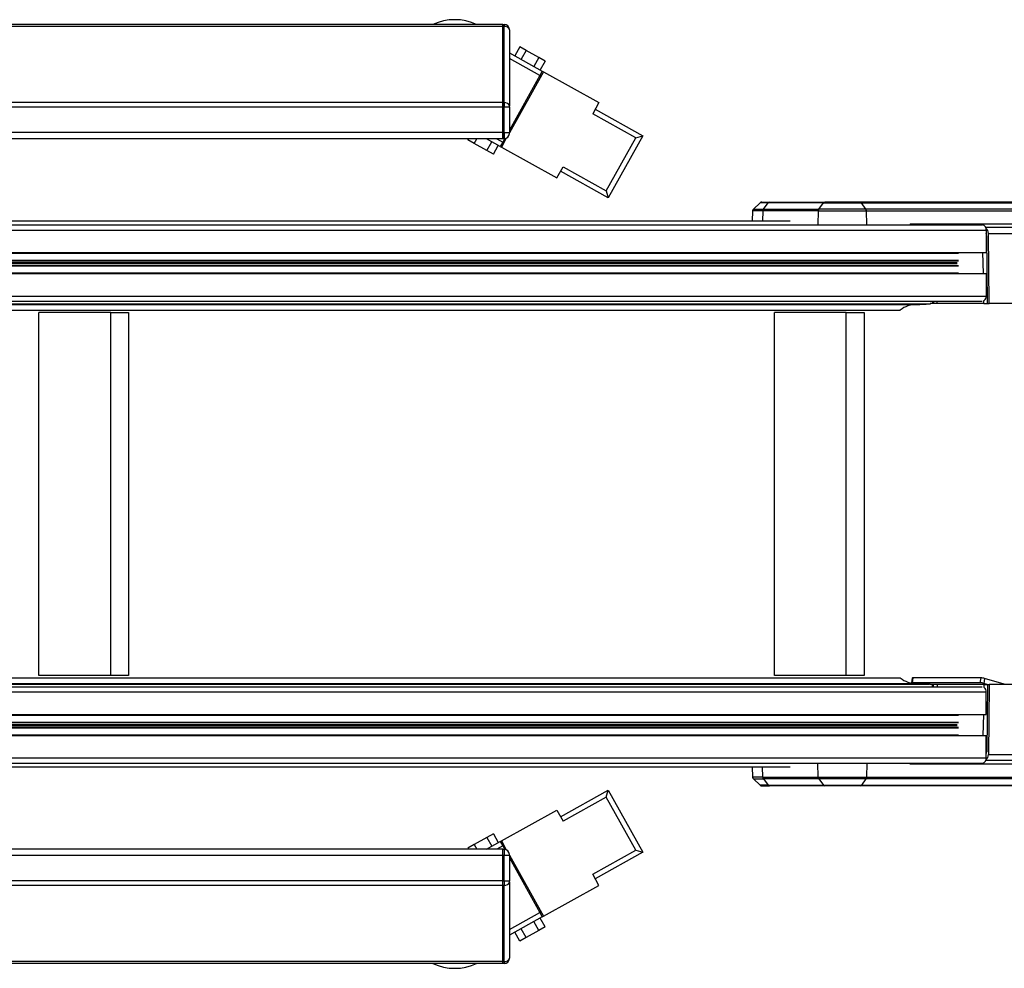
# Model space of a CAD drawing. Header units: millimetres. Extents: x 0 to 420, y 0 to 297.
# Tile 7 of 31: x 152 to 206, y 74 to 126. Entities that reach past the tile are written whole.
import ezdxf

# ---------------------------------------------------------------- set-up
doc = ezdxf.new("R2010")
doc.units = ezdxf.units.MM

msp = doc.modelspace()

# ---------------------------------------------------------------- linework, layer by layer
at = {"color": 7, "linetype": 'Continuous', "lineweight": 25}
for p, q in [((178.4867, 126.1422), (102.6476, 126.1422)), ((178.4867, 126.0403), (102.6642, 126.0403)), ((178.4867, 126.1422), (178.4867, 126.0403)), ((178.4867, 126.1422), (178.5563, 126.1422)), ((178.4867, 126.0403), (178.4867, 126.1422)), ((178.4867, 126.0403), (178.4867, 121.8616)), ((178.5563, 126.0403), (178.4867, 126.0403)), ((178.4867, 121.8616), (178.4867, 126.0403)), ((178.5563, 126.1422), (178.5563, 126.0403)), ((178.5563, 121.8616), (178.5563, 126.0403)), ((178.8345, 125.8436), (178.8345, 125.8639)), ((178.8345, 125.8436), (178.8345, 121.6648)), ((179.4002, 124.9168), (179.1292, 124.4307)), ((179.751, 124.7212), (179.4002, 124.9168)), ((179.751, 124.7212), (179.48, 124.2351)), ((180.4526, 124.3302), (179.751, 124.7212)), ((178.8345, 124.5949), (180.6405, 123.5883)), ((180.5051, 123.3453), (178.8345, 124.2764)), ((180.4526, 124.3302), (180.1817, 123.8441)), ((180.8034, 124.1346), (180.4526, 124.3302)), ((180.8034, 124.1346), (180.5325, 123.6485)), ((180.7013, 123.5544), (178.8345, 120.2052)), ((180.6405, 123.5883), (180.5051, 123.3453)), ((180.6405, 123.5883), (180.7013, 123.5544)), ((180.7013, 123.5544), (183.7394, 121.8611)), ((180.5051, 123.3453), (178.8345, 120.3481)), ((180.4304, 123.0683), (180.3696, 123.1022)), ((180.5051, 123.3453), (180.5658, 123.3114)), ((180.1594, 122.5822), (180.0987, 122.6161)), ((180.3019, 122.9807), (180.3626, 122.9468)), ((178.4867, 121.8616), (121.5677, 121.8616)), ((178.4867, 121.6156), (121.5677, 121.6156)), ((178.4867, 121.8616), (178.4867, 121.6156)), ((178.4867, 121.8616), (178.5563, 121.8616)), ((178.4867, 121.6156), (178.4867, 121.8616)), ((178.4867, 121.6156), (178.4867, 120.2293)), ((178.5563, 121.6156), (178.4867, 121.6156)), ((178.4867, 120.2293), (178.4867, 121.6156)), ((178.5563, 121.8616), (178.5563, 121.6156)), ((178.8345, 121.6156), (178.5563, 121.6156)), ((178.5563, 120.2293), (178.5563, 121.6156)), ((178.8345, 121.6156), (178.8345, 121.6648)), ((178.8345, 121.6156), (178.8345, 120.2293)), ((183.7394, 121.8611), (183.4007, 121.2534)), ((183.5362, 121.4965), (186.149, 120.0402)), ((185.7705, 119.9326), (183.4007, 121.2534)), ((178.8794, 120.4287), (178.9402, 120.3948)), ((178.4867, 120.2293), (121.5677, 120.2293)), ((178.4867, 119.8815), (141.8963, 119.8815)), ((176.5553, 119.8127), (176.5936, 119.8815)), ((176.9061, 119.6172), (176.5553, 119.8127)), ((176.9061, 119.6172), (177.0534, 119.8815)), ((178.3375, 119.4565), (177.575, 119.8815)), ((178.1465, 119.8815), (178.473, 119.6995)), ((178.6668, 119.9044), (178.3983, 119.4226)), ((178.5748, 119.8821), (178.473, 119.6995)), ((178.4867, 120.2293), (178.4867, 119.8815)), ((178.4867, 120.2293), (178.5563, 120.2293)), ((178.4867, 119.8815), (178.4867, 120.2293)), ((178.5563, 119.8815), (178.4867, 119.8815)), ((178.5563, 120.2293), (178.5563, 119.8815)), ((178.5563, 120.2293), (178.8345, 120.2293)), ((178.8345, 120.1597), (178.8345, 120.2293)), ((184.1448, 117.016), (185.7705, 119.9326)), ((186.149, 120.0402), (184.2524, 116.6375)), ((185.7705, 119.9326), (186.149, 120.0402)), ((177.6077, 119.2261), (176.9061, 119.6172)), ((177.6077, 119.2261), (177.8787, 119.7122)), ((177.9585, 119.0306), (178.2295, 119.5167)), ((178.473, 119.6995), (178.3375, 119.4565)), ((178.3375, 119.4565), (178.3983, 119.4226)), ((178.3983, 119.4226), (181.4364, 117.7292)), ((178.5338, 119.6656), (178.473, 119.6995)), ((177.9585, 119.0306), (177.6077, 119.2261)), ((181.4364, 117.7292), (181.7751, 118.3368)), ((181.7751, 118.3368), (184.1448, 117.016)), ((184.2524, 116.6375), (181.6396, 118.0938)), ((184.1448, 117.016), (184.2524, 116.6375)), ((192.5747, 116.3659), (192.2096, 116.0255)), ((192.2096, 116.0255), (192.7558, 116.0255)), ((193.014, 116.3659), (192.5747, 116.3659)), ((192.6695, 116.4033), (193.0811, 116.4033)), ((192.7558, 116.0255), (193.014, 116.3659)), ((192.7558, 116.0255), (195.7922, 116.0255)), ((196.0504, 116.3659), (193.014, 116.3659)), ((193.0811, 116.4033), (196.1174, 116.4033)), ((195.7922, 116.0255), (196.0504, 116.3659)), ((198.3709, 116.0255), (195.7922, 116.0255)), ((196.0504, 116.3659), (198.1243, 116.3659)), ((198.0602, 116.4033), (196.1174, 116.4033)), ((217.0099, 116.4033), (198.0602, 116.4033)), ((198.3709, 116.0255), (198.1243, 116.3659)), ((198.1243, 116.3659), (217.074, 116.3659)), ((217.3206, 116.0255), (198.3709, 116.0255)), ((192.1654, 115.9286), (192.1459, 115.3683)), ((192.7246, 115.9286), (192.1654, 115.9286)), ((192.7246, 115.9286), (192.7108, 115.3683)), ((195.761, 115.9286), (192.7246, 115.9286)), ((195.761, 115.9286), (195.7418, 115.1512)), ((195.761, 115.9286), (198.4007, 115.9286)), ((198.4007, 115.9286), (217.3505, 115.9286)), ((198.4191, 115.1512), (198.4007, 115.9286)), ((89.6648, 115.1512), (204.7668, 115.1512)), ((194.2289, 115.3683), (121.4862, 115.3683)), ((200.795, 115.2134), (200.7958, 115.1512)), ((200.795, 115.2134), (217.3673, 115.2134)), ((219.3547, 115.012), (204.9372, 115.012)), ((89.8616, 114.8729), (204.9635, 114.8729)), ((204.9635, 114.8729), (204.9635, 113.6416)), ((204.9635, 114.5372), (204.9913, 114.5372)), ((205.037, 110.8382), (204.9913, 114.5372)), ((205.1354, 110.8382), (205.088, 114.6764)), ((205.088, 114.6764), (219.6005, 114.6764)), ((89.7026, 113.6068), (203.4505, 113.6068)), ((89.8616, 113.6416), (204.9635, 113.6416)), ((204.8097, 112.4869), (204.7883, 113.6416)), ((89.7146, 113.2178), (203.4481, 113.2178)), ((89.7154, 113.1932), (203.4408, 113.1932)), ((89.7186, 113.0888), (203.3665, 113.0888)), ((89.7201, 113.0397), (203.3662, 113.0397)), ((89.7233, 112.9353), (203.4392, 112.9353)), ((89.7241, 112.9107), (203.4462, 112.9107)), ((89.7361, 112.5217), (203.4438, 112.5217)), ((89.8616, 112.4869), (204.9635, 112.4869)), ((204.9635, 112.4869), (204.9635, 111.2556)), ((89.8616, 111.2556), (204.9635, 111.2556)), ((86.0478, 110.7975), (201.1498, 110.7975)), ((86.753, 110.8213), (201.855, 110.8213)), ((89.7838, 110.9773), (204.7427, 110.9773)), ((202.0267, 110.8382), (201.9002, 110.8382)), ((202.0287, 110.9479), (202.0267, 110.8382)), ((202.0758, 110.8382), (202.0267, 110.8382)), ((202.0529, 110.9479), (202.0712, 110.9773)), ((202.0758, 110.9773), (202.0758, 110.8382)), ((202.2824, 110.8382), (202.0758, 110.8382)), ((202.2824, 110.8382), (202.2816, 110.9773)), ((204.8402, 110.8382), (202.2824, 110.8382)), ((204.8402, 110.8382), (204.837, 111.0112)), ((204.8402, 110.8382), (205.037, 110.8382)), ((205.037, 110.8382), (205.1354, 110.8382)), ((214.1861, 110.8382), (205.1354, 110.8382)), ((85.1493, 110.4904), (200.2512, 110.4904)), ((153.0549, 90.4561), (153.0549, 110.3513)), ((156.99, 110.3513), (153.0549, 110.3513)), ((156.99, 90.4561), (156.99, 110.3513)), ((156.99, 110.3513), (157.9738, 110.3513)), ((157.9738, 110.3513), (157.9738, 90.4561)), ((193.355, 90.4561), (193.355, 110.3513)), ((197.2901, 110.3513), (193.355, 110.3513)), ((197.2901, 90.4561), (197.2901, 110.3513)), ((197.2901, 110.3513), (198.2738, 110.3513)), ((198.2738, 110.3513), (198.2738, 90.4561)), ((85.1493, 90.317), (200.2512, 90.317)), ((156.99, 90.4561), (153.0549, 90.4561)), ((157.9738, 90.4561), (156.99, 90.4561)), ((197.2901, 90.4561), (193.355, 90.4561)), ((198.2738, 90.4561), (197.2901, 90.4561)), ((200.9033, 90.3164), (200.8624, 90.0442)), ((200.9446, 90.3246), (200.9037, 90.0525)), ((204.683, 90.3246), (200.9446, 90.3246)), ((204.6421, 90.0525), (204.683, 90.3246)), ((204.8776, 90.2957), (204.8367, 90.0235)), ((205.9565, 89.9714), (204.8776, 90.2957)), ((86.0478, 90.0099), (201.1498, 90.0099)), ((86.753, 89.986), (201.855, 89.986)), ((89.7838, 89.83), (204.7427, 89.83)), ((204.6421, 90.0525), (200.9037, 90.0525)), ((202.0267, 89.9691), (201.9002, 89.9691)), ((202.0287, 89.8594), (202.0267, 89.9691)), ((202.0758, 89.9691), (202.0267, 89.9691)), ((202.0529, 89.8594), (202.0712, 89.83)), ((202.0758, 89.83), (202.0758, 89.9691)), ((202.2824, 89.9691), (202.0758, 89.9691)), ((202.2824, 89.9691), (202.2816, 89.83)), ((204.8402, 89.9691), (202.2824, 89.9691)), ((205.0176, 89.9691), (204.8367, 90.0235)), ((204.8402, 89.9691), (204.837, 89.7962)), ((204.8402, 89.9691), (205.037, 89.9691)), ((205.037, 89.9691), (204.9913, 86.2701)), ((205.037, 89.9691), (205.1354, 89.9691)), ((205.1354, 89.9691), (205.088, 86.131)), ((214.1861, 89.9691), (205.1354, 89.9691)), ((205.9565, 89.9714), (205.9562, 89.9691)), ((89.8616, 89.5518), (204.9635, 89.5518)), ((204.9635, 88.3205), (204.9635, 89.5518)), ((89.7361, 88.2857), (203.4438, 88.2857)), ((89.8616, 88.3205), (204.9635, 88.3205)), ((204.8097, 88.3205), (204.7883, 87.1657)), ((89.7146, 87.5896), (203.4481, 87.5896)), ((89.7154, 87.6142), (203.4408, 87.6142)), ((89.7186, 87.7185), (203.3665, 87.7185)), ((89.7201, 87.7677), (203.3662, 87.7677)), ((89.7233, 87.8721), (203.4392, 87.8721)), ((89.7241, 87.8966), (203.4462, 87.8966)), ((89.7026, 87.2005), (203.4505, 87.2005)), ((89.8616, 87.1657), (204.9635, 87.1657)), ((204.9635, 85.9345), (204.9635, 87.1657)), ((89.8616, 85.9345), (204.9635, 85.9345)), ((219.3547, 85.7953), (204.9372, 85.7953)), ((204.9635, 86.2701), (204.9913, 86.2701)), ((205.088, 86.131), (219.6005, 86.131)), ((89.6648, 85.6562), (204.7668, 85.6562)), ((90.8855, 85.4391), (194.2289, 85.4391)), ((192.1459, 85.4391), (192.1654, 84.8788)), ((192.7246, 84.8788), (192.7108, 85.4391)), ((195.761, 84.8788), (195.7418, 85.6562)), ((198.4191, 85.6562), (198.4007, 84.8788)), ((200.795, 85.5939), (200.7958, 85.6562)), ((217.3673, 85.5939), (200.795, 85.5939)), ((192.7246, 84.8788), (192.1654, 84.8788)), ((192.2096, 84.7819), (192.5747, 84.4414)), ((192.2096, 84.7819), (192.7558, 84.7819)), ((192.7246, 84.8788), (195.761, 84.8788)), ((195.7922, 84.7819), (192.7558, 84.7819)), ((192.7558, 84.7819), (193.014, 84.4414)), ((195.761, 84.8788), (198.4007, 84.8788)), ((198.3709, 84.7819), (195.7922, 84.7819)), ((195.7922, 84.7819), (196.0504, 84.4414)), ((198.3709, 84.7819), (198.1243, 84.4414)), ((217.3206, 84.7819), (198.3709, 84.7819)), ((198.4007, 84.8788), (217.3505, 84.8788)), ((181.6396, 82.7136), (184.2524, 84.1699)), ((184.1448, 83.7914), (184.2524, 84.1699)), ((184.2524, 84.1699), (186.149, 80.7672)), ((193.014, 84.4414), (192.5747, 84.4414)), ((192.6695, 84.4041), (193.0811, 84.4041)), ((193.014, 84.4414), (196.0504, 84.4414)), ((196.1174, 84.4041), (193.0811, 84.4041)), ((196.0504, 84.4414), (198.1243, 84.4414)), ((198.0602, 84.4041), (196.1174, 84.4041)), ((217.0099, 84.4041), (198.0602, 84.4041)), ((198.1243, 84.4414), (217.074, 84.4414)), ((184.1448, 83.7914), (181.7751, 82.4705)), ((185.7705, 80.8748), (184.1448, 83.7914)), ((178.3983, 81.3848), (181.4364, 83.0782)), ((181.4364, 83.0782), (181.7751, 82.4705)), ((177.6077, 81.5812), (176.9061, 81.1902)), ((177.9585, 81.7768), (177.6077, 81.5812)), ((177.6077, 81.5812), (177.8787, 81.0951)), ((177.9585, 81.7768), (178.2295, 81.2907)), ((176.9061, 81.1902), (176.5553, 80.9946)), ((176.5553, 80.9946), (176.5936, 80.9259)), ((176.9061, 81.1902), (177.0534, 80.9259)), ((177.575, 80.9259), (178.3375, 81.3509)), ((178.473, 81.1079), (178.1465, 80.9259)), ((178.3375, 81.3509), (178.3983, 81.3848)), ((178.3375, 81.3509), (178.473, 81.1079)), ((178.3983, 81.3848), (178.6668, 80.903)), ((178.473, 81.1079), (178.5338, 81.1417)), ((178.473, 81.1079), (178.5748, 80.9253)), ((178.4867, 80.5781), (88.0541, 80.5781)), ((178.4867, 80.9259), (141.8963, 80.9259)), ((178.4867, 80.5781), (178.4867, 80.9259)), ((178.4867, 80.9259), (178.5563, 80.9259)), ((178.4867, 80.5781), (178.4867, 80.9259)), ((178.4867, 79.1917), (178.4867, 80.5781)), ((178.5563, 80.5781), (178.4867, 80.5781)), ((178.4867, 79.1917), (178.4867, 80.5781)), ((178.5563, 80.9259), (178.5563, 80.5781)), ((178.8345, 80.5781), (178.5563, 80.5781)), ((178.5563, 79.1917), (178.5563, 80.5781)), ((178.8345, 80.5781), (178.8345, 80.6476)), ((178.8345, 80.6021), (180.7013, 77.2529)), ((178.8345, 80.5781), (178.8345, 79.1917)), ((178.8345, 80.4593), (180.5051, 77.4621)), ((178.9402, 80.4126), (178.8794, 80.3787)), ((183.4007, 79.5539), (185.7705, 80.8748)), ((186.149, 80.7672), (183.5362, 79.3109)), ((185.7705, 80.8748), (186.149, 80.7672)), ((183.7394, 78.9463), (183.4007, 79.5539)), ((178.4867, 79.1917), (88.0541, 79.1917)), ((178.4867, 78.9458), (88.0541, 78.9458)), ((178.4867, 78.9458), (178.4867, 79.1917)), ((178.4867, 79.1917), (178.5563, 79.1917)), ((178.4867, 78.9458), (178.4867, 79.1917)), ((178.4867, 74.767), (178.4867, 78.9458)), ((178.5563, 78.9458), (178.4867, 78.9458)), ((178.4867, 74.767), (178.4867, 78.9458)), ((178.5563, 79.1917), (178.8345, 79.1917)), ((178.5563, 79.1917), (178.5563, 78.9458)), ((178.5563, 74.767), (178.5563, 78.9458)), ((178.8345, 79.1426), (178.8345, 79.1917)), ((178.8345, 79.1426), (178.8345, 74.9638)), ((180.7013, 77.2529), (183.7394, 78.9463)), ((180.0987, 78.1913), (180.1594, 78.2251)), ((180.3626, 77.8606), (180.3019, 77.8267)), ((180.3696, 77.7052), (180.4304, 77.739)), ((178.8345, 76.531), (180.5051, 77.4621)), ((180.6405, 77.2191), (178.8345, 76.2124)), ((180.5658, 77.496), (180.5051, 77.4621)), ((180.5051, 77.4621), (180.6405, 77.2191)), ((180.8034, 76.6727), (180.5325, 77.1588)), ((180.6405, 77.2191), (180.7013, 77.2529)), ((180.4526, 76.4772), (180.1817, 76.9633)), ((180.8034, 76.6727), (180.4526, 76.4772)), ((179.4002, 75.8906), (179.1292, 76.3767)), ((179.751, 76.0861), (179.4002, 75.8906)), ((179.751, 76.0861), (179.48, 76.5722)), ((180.4526, 76.4772), (179.751, 76.0861)), ((178.4867, 74.767), (88.0541, 74.767)), ((178.4867, 74.6652), (88.0541, 74.6652)), ((178.4867, 74.6652), (178.4867, 74.767)), ((178.4867, 74.767), (178.5563, 74.767)), ((178.4867, 74.6652), (178.4867, 74.767)), ((178.5563, 74.6652), (178.4867, 74.6652)), ((178.5563, 74.767), (178.5563, 74.6652)), ((178.8345, 74.9434), (178.8345, 74.9638))]:
    msp.add_line(p, q, dxfattribs=at)
at = {"color": 7, "linetype": 'Continuous', "lineweight": 25, "flags": 128}
msp.add_lwpolyline([(200.9037, 90.0525), (200.8864, 90.0519), (200.8734, 90.0503), (200.8653, 90.0476), (200.8623, 90.044), (200.8647, 90.0396), (200.8652, 90.0391)], dxfattribs=at)
at = {"color": 7, "linetype": 'Continuous', "lineweight": 25}
for centre, radius, start, end in [((175.8433, 123.5544), 2.8521, 65.13718, 114.86282), ((178.5563, 125.8639), 0.2783, 0, 90), ((178.5911, 125.7944), 0.2484, 11.42175, 98.04947), ((178.5911, 121.6156), 0.2484, 11.42175, 98.04947), ((178.5563, 120.1597), 0.2783, 270, 0), ((192.3045, 115.9237), 0.1391, 133, 178), ((192.6695, 116.2642), 0.1391, 90, 133), ((192.8933, 115.9277), 0.1687, 144.5732, 179.70402), ((193.0848, 116.3177), 0.0857, 92.50294, 145.7391), ((195.9296, 115.9277), 0.1687, 144.5732, 179.70402), ((196.1212, 116.3177), 0.0857, 92.50294, 145.7391), ((198.0559, 116.3223), 0.0811, 32.52158, 86.98881), ((198.2268, 115.9281), 0.174, 0.17258, 34.05297), ((204.7176, 114.9077), 0.2484, 351.95053, 78.57825), ((204.6595, 111.2396), 0.3045, 311.39772, 3.01477), ((201.1698, 109.2709), 1.5267, 90.75062, 126.98753), ((201.1496, 121.2427), 10.4452, 270.00087, 273.8721), ((201.8393, 111.0406), 0.2198, 274.09124, 292.98125), ((201.1698, 91.5364), 1.5267, 233.01247, 269.24938), ((200.9333, 90.2736), 0.0523, 77.48707, 125.071), ((204.6654, 89.5376), 0.7873, 74.36752, 88.72342), ((201.1496, 79.5647), 10.4452, 86.1279, 89.99913), ((201.8393, 89.7668), 0.2198, 67.01875, 85.90876), ((204.6245, 89.2654), 0.7873, 74.36752, 88.72342), ((204.6595, 89.5678), 0.3045, 356.98523, 48.60228), ((204.7176, 85.8997), 0.2484, 281.42175, 8.04947), ((192.3045, 84.8836), 0.1391, 182, 227), ((192.8933, 84.8797), 0.1687, 180.29598, 215.4268), ((195.9296, 84.8797), 0.1687, 180.29598, 215.4268), ((198.2268, 84.8793), 0.174, 325.94703, 359.82742), ((192.6695, 84.5432), 0.1391, 227, 270), ((193.0848, 84.4897), 0.0857, 214.2609, 267.49706), ((196.1212, 84.4897), 0.0857, 214.2609, 267.49706), ((198.0559, 84.485), 0.0811, 273.01119, 327.47842), ((178.5563, 80.6476), 0.2783, 0, 90), ((178.5911, 79.1917), 0.2484, 261.95053, 348.57825), ((175.8433, 77.2529), 2.8521, 245.13718, 294.86282), ((178.5911, 75.013), 0.2484, 261.95053, 348.57825), ((178.5563, 74.9434), 0.2783, 270, 0)]:
    msp.add_arc(centre, radius, start, end, dxfattribs=at)
for centre, major_axis, ratio, start_param, end_param in [((200.9428, 115.2207), (0.0054, 0.2087), 0.7075453, 1.6239581, 1.9288884), ((204.842, 114.6642), (0.0086, 0.3478), 0.7068915, 4.7647382, 5.8717871), ((204.7453, 114.5251), (0.0086, 0.3478), 0.7068915, 4.7647382, 5.2270869), ((204.842, 86.1432), (-0.0086, 0.3478), 0.7068915, 3.5529908, 4.6600397), ((204.7453, 86.2823), (-0.0086, 0.3478), 0.7068915, 4.1976911, 4.6600397), ((200.9428, 85.5866), (-0.0054, 0.2087), 0.7075453, 1.2127043, 1.5176346)]:
    msp.add_ellipse(centre, major_axis=major_axis, ratio=ratio, start_param=start_param, end_param=end_param, dxfattribs=at)

doc.saveas('drawing.dxf')
